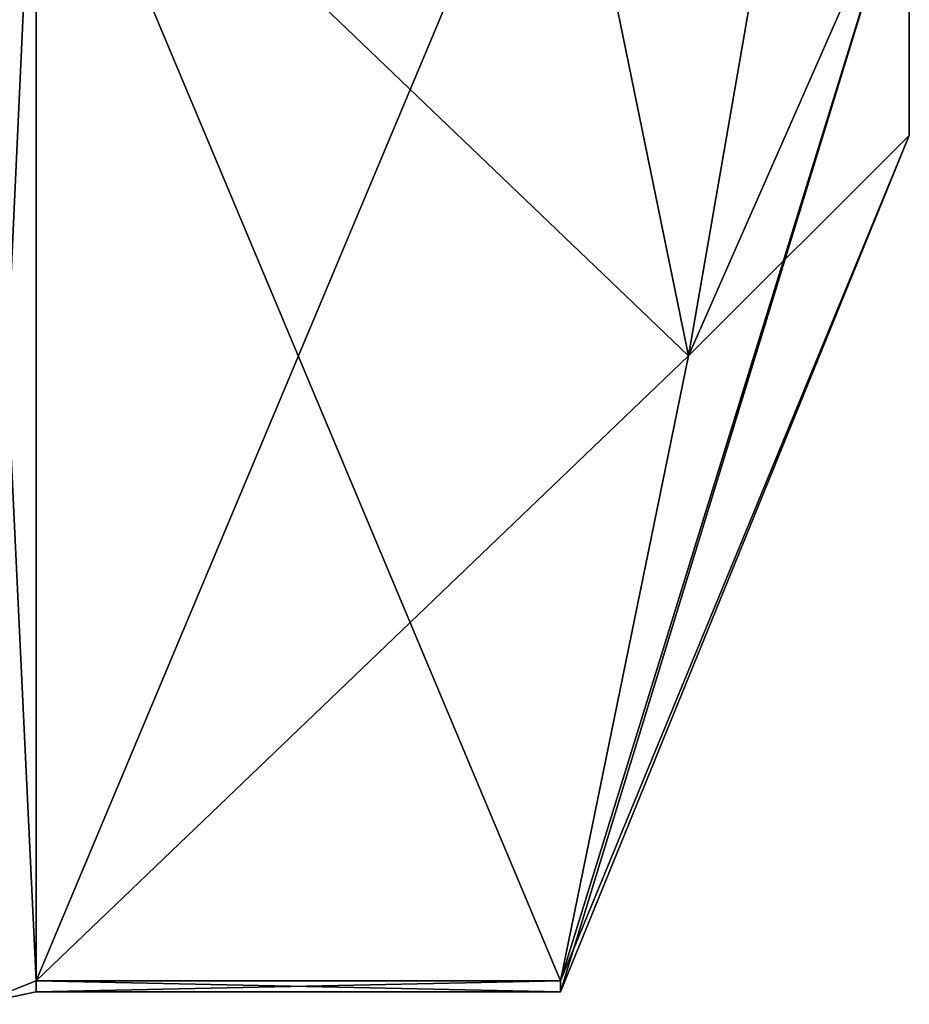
# Model space of a CAD drawing. Extents: x -23 to 470, y -2000 to 0.
# Tile 240 of 247: x 464.8 to 470.1, y -45.67 to -39.81. Entities that reach past the tile are written whole.
import ezdxf

# ---------------------------------------------------------------- set-up
doc = ezdxf.new("R2010")
doc.units = 0
doc.header["$LTSCALE"] = 65.185185
for name, color, linetype in [('1365', 7, 'CONTINUOUS'), ('1367', 7, 'CONTINUOUS'), ('1368', 7, 'CONTINUOUS'), ('1387', 7, 'CONTINUOUS'), ('1454', 7, 'CONTINUOUS'), ('1455', 7, 'CONTINUOUS'), ('1546', 7, 'CONTINUOUS'), ('1550', 7, 'CONTINUOUS')]:
    doc.layers.add(name, color=color, linetype=linetype)

msp = doc.modelspace()

# ---------------------------------------------------------------- linework, layer by layer
at = {"layer": '1365', "linetype": 'CONTINUOUS'}
for points in [[(470.1, -36.45), (470.1, -32.2371, 7.3107), (470.1, -40.5), (470.1, -36.45)], [(470.1, -40.5), (470.1, -32.2371, 7.3107), (470.1, -38.8255, 6.2494), (470.1, -40.5)], [(470.1, -38.8255, -6.2494), (470.1, -36.45), (470.1, -40.5), (470.1, -38.8255, -6.2494)]]:
    msp.add_3dface(points, dxfattribs=at)
at = {"layer": '1367', "linetype": 'CONTINUOUS'}
for points in [[(464.9, -38.093, 14.4185), (464.9, -45.5332, 1.5315), (468.0232, -38.093, 14.4185), (464.9, -38.093, 14.4185)], [(468.0232, -38.093, 14.4185), (464.9, -45.5332, 1.5315), (468.7857, -41.8131, 7.975), (468.0232, -38.093, 14.4185)], [(468.7857, -41.8131, 7.975), (464.9, -45.5332, 1.5315), (468.0232, -45.5332, 1.5315), (468.7857, -41.8131, 7.975)]]:
    msp.add_3dface(points, dxfattribs=at)
at = {"layer": '1368', "linetype": 'CONTINUOUS'}
for points in [[(464.9, -45.5332, -1.5315), (464.9, -38.093, -14.4185), (468.0232, -45.5332, -1.5315), (464.9, -45.5332, -1.5315)], [(468.0232, -45.5332, -1.5315), (464.9, -38.093, -14.4185), (468.7857, -41.8131, -7.975), (468.0232, -45.5332, -1.5315)], [(468.7857, -41.8131, -7.975), (464.9, -38.093, -14.4185), (468.0232, -38.093, -14.4185), (468.7857, -41.8131, -7.975)]]:
    msp.add_3dface(points, dxfattribs=at)
at = {"layer": '1387', "linetype": 'CONTINUOUS'}
for points in [[(470.1, -34.2494, 10.8255), (468.0232, -38.093, 14.4185), (468.7857, -41.8131, 7.975), (470.1, -34.2494, 10.8255)], [(470.1, -38.8255, 6.2494), (470.1, -34.2494, 10.8255), (468.7857, -41.8131, 7.975), (470.1, -38.8255, 6.2494)], [(470.1, -38.8255, -6.2494), (468.7857, -41.8131, -7.975), (468.0232, -38.093, -14.4185), (470.1, -38.8255, -6.2494)], [(470.1, -40.5), (470.1, -38.8255, 6.2494), (468.0232, -45.6), (470.1, -40.5)], [(470.1, -38.8255, 6.2494), (468.7857, -41.8131, 7.975), (468.0232, -45.5332, 1.5315), (470.1, -38.8255, 6.2494)], [(470.1, -38.8255, 6.2494), (468.0232, -45.5332, 1.5315), (468.0232, -45.6), (470.1, -38.8255, 6.2494)], [(470.1, -38.8255, -6.2494), (470.1, -40.5), (468.7857, -41.8131, -7.975), (470.1, -38.8255, -6.2494)], [(470.1, -40.5), (468.0232, -45.5332, -1.5315), (468.7857, -41.8131, -7.975), (470.1, -40.5)], [(468.0232, -45.5332, -1.5315), (470.1, -40.5), (468.0232, -45.6), (468.0232, -45.5332, -1.5315)]]:
    msp.add_3dface(points, dxfattribs=at)
at = {"layer": '1454', "linetype": 'CONTINUOUS'}
for points in [[(464.9, -45.5332, 1.5315), (464.9, -38.093, 14.4185), (464.549, -38.2017, 14.518), (464.9, -45.5332, 1.5315)], [(464.549, -45.6738, 1.5759), (464.9, -45.5332, 1.5315), (464.549, -38.2017, 14.518), (464.549, -45.6738, 1.5759)]]:
    msp.add_3dface(points, dxfattribs=at)
at = {"layer": '1455', "linetype": 'CONTINUOUS'}
for points in [[(464.9, -38.093, -14.4185), (464.9, -45.5332, -1.5315), (464.549, -45.6738, -1.5759), (464.9, -38.093, -14.4185)], [(464.549, -38.2017, -14.518), (464.9, -38.093, -14.4185), (464.549, -45.6738, -1.5759), (464.549, -38.2017, -14.518)]]:
    msp.add_3dface(points, dxfattribs=at)
at = {"layer": '1546', "linetype": 'CONTINUOUS'}
for points in [[(468.0232, -45.5332, 1.5315), (464.9, -45.5332, 1.5315), (464.9, -45.6, -0.0102), (468.0232, -45.5332, 1.5315)], [(468.0232, -45.6), (468.0232, -45.5332, 1.5315), (464.9, -45.6, -0.0102), (468.0232, -45.6)], [(464.9, -45.5332, -1.5315), (468.0232, -45.5332, -1.5315), (468.0232, -45.6), (464.9, -45.5332, -1.5315)], [(464.9, -45.5332, -1.5315), (468.0232, -45.6), (464.9, -45.6, -0.0102), (464.9, -45.5332, -1.5315)]]:
    msp.add_3dface(points, dxfattribs=at)
at = {"layer": '1550', "linetype": 'CONTINUOUS'}
for points in [[(464.9, -45.6, -0.0102), (464.9, -45.5332, 1.5315), (464.549, -45.6738, 1.5759), (464.9, -45.6, -0.0102)], [(464.9, -45.5332, -1.5315), (464.9, -45.6, -0.0102), (464.549, -45.6738, 1.5759), (464.9, -45.5332, -1.5315)], [(464.549, -45.6738, -1.5759), (464.9, -45.5332, -1.5315), (464.549, -45.6738, 1.5759), (464.549, -45.6738, -1.5759)]]:
    msp.add_3dface(points, dxfattribs=at)

doc.saveas('drawing.dxf')
